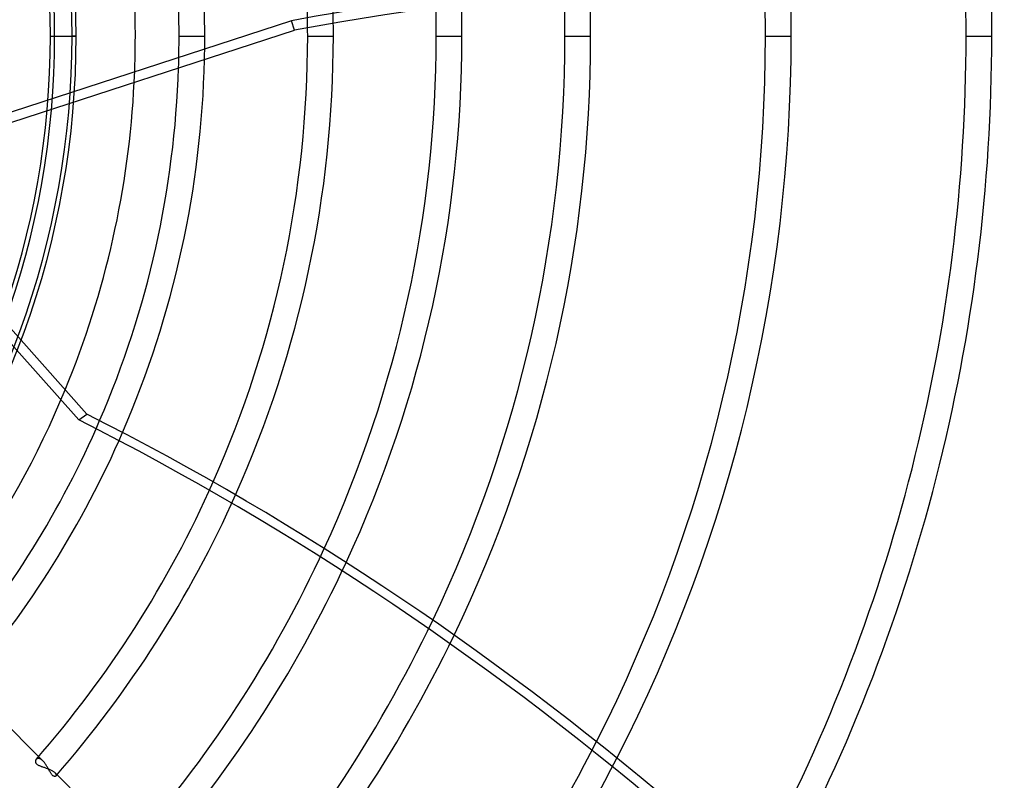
# Model space of a CAD drawing. Header units: millimetres. Extents: x -215 to 215, y -215 to 215.
# Tile 46 of 55: x 48 to 106, y -44 to 1. Entities that reach past the tile are written whole.
import ezdxf

# ---------------------------------------------------------------- set-up
doc = ezdxf.new("R2010")
doc.units = ezdxf.units.MM
doc.layers.add('MAIN-1', color=7, linetype='Continuous')
doc.layers.add('MAIN-2', color=7, linetype='Continuous')

msp = doc.modelspace()

# ---------------------------------------------------------------- linework, layer by layer
at = {"layer": 'MAIN-1'}
for p, q in [((64.161, 0.919), (37.318, -7.803)), ((64.343, 0.36), (64.161, 0.919)), ((37.173, -8.468), (64.343, 0.36)), ((65.117, 0), (66.642, 0)), ((72.742, 0), (74.267, 0)), ((80.367, 0), (81.892, 0)), ((92.263, 0), (93.788, 0)), ((104.157, 0), (105.683, 0)), ((39.074, -7.85), (52.024, -22.399))]:
    msp.add_line(p, q, dxfattribs=at)
for radius, start, end in [(162, 0, 180.00002), (153.5, 270.00002, 89.99998), (152.5, 270.00002, 89.99998), (92.263, 0, 2.11301), (93.787, 0, 2.10665), (104.157, 0, 1.88257), (105.683, 0, 1.82607), (80.368, 0, 1.86486), (81.892, 0, 1.93024), (74.267, 0, 1.48069), (72.743, 0, 1.35018), (66.642, 0, 0.66102), (162, 179.99998, 0), (65.118, 336.06119, 0), (66.642, 335.92397, 0), (65.118, 0, 0.44083), (72.743, 335.32563, 0), (74.267, 335.16537, 0), (80.368, 334.48974, 0), (81.892, 334.31327, 0), (92.263, 333.05019, 0), (93.787, 332.85664, 0), (104.157, 331.50011, 0), (105.683, 331.29544, 0), (116.052, 329.87577, 0), (117.578, 329.66326, 0), (59.017, 336.54804, 358.66472), (57.492, 336.65145, 358.13061), (54.9, 337.5573, 357.14971)]:
    msp.add_arc((0, 0), radius, start, end, dxfattribs=at)
for centre, major_axis, start_param, end_param in [((78.866, -127.436), (150.838, 49.01), 0.86064, 1.408172), ((79.048, -127.995), (150.838, 49.01), 0.86064, 1.408172), ((14.406, -154.868), (-93.223, 128.31), -1.570796, -1.004743)]:
    msp.add_ellipse(centre, major_axis=major_axis, ratio=0.809017, start_param=start_param, end_param=end_param, dxfattribs=at)
at = {"layer": 'MAIN-2'}
for p, q in [((49.867, 0), (50.115, 0)), ((49.867, 0), (51.393, 0)), ((51.393, 0), (51.145, 0)), ((54.9, 0), (54.9, 0)), ((57.492, 0), (59.018, 0)), ((57.492, 0), (59.018, 0)), ((65.117, 0), (66.642, 0)), ((72.742, 0), (74.267, 0)), ((80.367, 0), (81.892, 0)), ((92.263, 0), (93.788, 0)), ((104.157, 0), (105.683, 0)), ((37.487, -6.947), (51.549, -22.745)), ((51.549, -22.745), (52.024, -22.399)), ((44.721, -38.251), (49.422, -42.952)), ((48.975, -42.959), (48.973, -42.98)), ((48.973, -42.98), (48.974, -43.001)), ((48.974, -43.001), (48.977, -43.022)), ((48.979, -42.939), (48.975, -42.959)), ((48.977, -43.022), (48.984, -43.043)), ((48.985, -42.92), (48.979, -42.939)), ((48.984, -43.043), (48.993, -43.065)), ((48.993, -42.902), (48.985, -42.92)), ((49.003, -42.885), (48.993, -42.902)), ((48.993, -43.065), (49.005, -43.086)), ((49.016, -42.869), (49.003, -42.885)), ((49.005, -43.086), (49.021, -43.107)), ((49.028, -42.856), (49.016, -42.869)), ((49.021, -43.107), (49.04, -43.127)), ((49.043, -42.844), (49.028, -42.856)), ((49.04, -43.127), (49.062, -43.147)), ((49.058, -42.834), (49.043, -42.844)), ((49.075, -42.825), (49.058, -42.834)), ((49.062, -43.147), (49.087, -43.166)), ((49.093, -42.819), (49.075, -42.825)), ((49.087, -43.166), (49.115, -43.184)), ((49.112, -42.814), (49.093, -42.819)), ((49.132, -42.811), (49.112, -42.814)), ((49.115, -43.184), (49.145, -43.201)), ((49.153, -42.81), (49.132, -42.811)), ((49.145, -43.201), (49.178, -43.218)), ((49.174, -42.811), (49.153, -42.81)), ((49.197, -42.814), (49.174, -42.811)), ((49.22, -42.82), (49.197, -42.814)), ((49.244, -42.828), (49.22, -42.82)), ((49.269, -42.839), (49.244, -42.828)), ((49.294, -42.852), (49.269, -42.839)), ((49.319, -42.867), (49.294, -42.852)), ((49.345, -42.885), (49.319, -42.867)), ((49.371, -42.905), (49.345, -42.885)), ((49.396, -42.927), (49.371, -42.905)), ((49.422, -42.952), (49.396, -42.927)), ((49.451, -42.982), (49.422, -42.952)), ((49.479, -43.014), (49.451, -42.982)), ((49.506, -43.048), (49.479, -43.014)), ((49.533, -43.084), (49.506, -43.048)), ((49.56, -43.121), (49.533, -43.084)), ((49.586, -43.16), (49.56, -43.121)), ((49.612, -43.2), (49.586, -43.16)), ((49.636, -43.241), (49.612, -43.2)), ((49.178, -43.218), (49.212, -43.234)), ((49.212, -43.234), (49.248, -43.249)), ((49.248, -43.249), (49.286, -43.264)), ((49.286, -43.264), (49.325, -43.278)), ((49.325, -43.278), (49.364, -43.292)), ((49.364, -43.292), (49.404, -43.306)), ((49.404, -43.306), (49.446, -43.32)), ((49.446, -43.32), (49.488, -43.335)), ((49.488, -43.335), (49.531, -43.349)), ((49.531, -43.349), (49.575, -43.364)), ((49.575, -43.364), (49.618, -43.38)), ((49.618, -43.38), (49.662, -43.396)), ((49.661, -43.282), (49.636, -43.241)), ((49.684, -43.324), (49.661, -43.282)), ((49.662, -43.396), (49.706, -43.413)), ((49.708, -43.365), (49.684, -43.324)), ((49.706, -43.413), (49.748, -43.43)), ((49.73, -43.407), (49.708, -43.365)), ((49.753, -43.448), (49.73, -43.407)), ((49.748, -43.43), (49.791, -43.448)), ((49.775, -43.489), (49.753, -43.448)), ((49.797, -43.529), (49.775, -43.489)), ((49.791, -43.448), (49.831, -43.466)), ((49.819, -43.568), (49.797, -43.529)), ((49.841, -43.606), (49.819, -43.568)), ((49.831, -43.466), (49.871, -43.485)), ((49.862, -43.643), (49.841, -43.606)), ((49.884, -43.677), (49.862, -43.643)), ((49.871, -43.485), (49.91, -43.504)), ((49.906, -43.71), (49.884, -43.677)), ((49.928, -43.74), (49.906, -43.71)), ((49.91, -43.504), (49.946, -43.524)), ((49.95, -43.767), (49.928, -43.74)), ((49.946, -43.524), (49.981, -43.544)), ((49.972, -43.792), (49.95, -43.767)), ((49.981, -43.544), (50.014, -43.565)), ((50.014, -43.565), (50.044, -43.586)), ((50.044, -43.586), (50.072, -43.607)), ((50.072, -43.607), (50.097, -43.629)), ((50.097, -43.629), (50.12, -43.65)), ((50.12, -43.65), (50.136, -43.667)), ((50.12, -43.65), (54.818, -48.348)), ((50.136, -43.667), (50.15, -43.683)), ((50.15, -43.683), (50.162, -43.699)), ((50.162, -43.699), (50.173, -43.715)), ((50.173, -43.715), (50.181, -43.73)), ((50.181, -43.73), (50.189, -43.745)), ((50.189, -43.745), (50.194, -43.76)), ((50.194, -43.76), (50.198, -43.774)), ((50.198, -43.774), (50.2, -43.787)), ((49.994, -43.814), (49.972, -43.792)), ((50.016, -43.832), (49.994, -43.814)), ((50.037, -43.847), (50.016, -43.832)), ((50.058, -43.859), (50.037, -43.847)), ((50.078, -43.867), (50.058, -43.859)), ((50.097, -43.873), (50.078, -43.867)), ((50.115, -43.876), (50.097, -43.873)), ((50.132, -43.875), (50.115, -43.876)), ((50.147, -43.873), (50.132, -43.875)), ((50.161, -43.868), (50.147, -43.873)), ((50.173, -43.86), (50.161, -43.868)), ((50.183, -43.851), (50.173, -43.86)), ((50.189, -43.843), (50.183, -43.851)), ((50.194, -43.833), (50.189, -43.843)), ((50.198, -43.823), (50.194, -43.833)), ((50.2, -43.812), (50.198, -43.823)), ((50.2, -43.787), (50.201, -43.8)), ((50.201, -43.8), (50.2, -43.812))]:
    msp.add_line(p, q, dxfattribs=at)
for radius, start, end in [(161, 0, 180.00002), (129.472, 0.342, 39.9787), (66.642, 0.66102, 41.14771), (65.118, 0.44083, 41.1728), (54.9, 0, 49.5573), (59.017, 0, 40.6427), (57.492, 0, 40.43581), (51.145, 0, 40.03388), (51.392, 0, 39.8927), (50.115, 0, 39.93149), (49.867, 0, 39.73611), (161, 180.00002, 0), (49.867, 320.26389, 0), (50.115, 320.06851, 0), (51.145, 319.96612, 0), (51.392, 320.1073, 0), (54.9, 357.14971, 0), (57.492, 358.13061, 0), (59.017, 358.66472, 0), (54.9, 285.14971, 337.5573), (57.492, 319.56419, 336.65145), (59.017, 319.3573, 336.54804), (65.118, 318.8272, 336.06119), (66.642, 318.85229, 335.92397), (72.743, 318.43203, 335.32563), (74.267, 318.45214, 335.16537), (80.368, 318.11077, 334.48974), (81.892, 318.20256, 334.31327), (92.263, 317.84228, 333.05019), (93.787, 317.79604, 332.85664)]:
    msp.add_arc((0, 0), radius, start, end, dxfattribs=at)
msp.add_ellipse((13.931, -155.214), major_axis=(93.223, -128.31), ratio=0.809017, start_param=1.570796, end_param=2.13685, dxfattribs=at)

doc.saveas('drawing.dxf')
